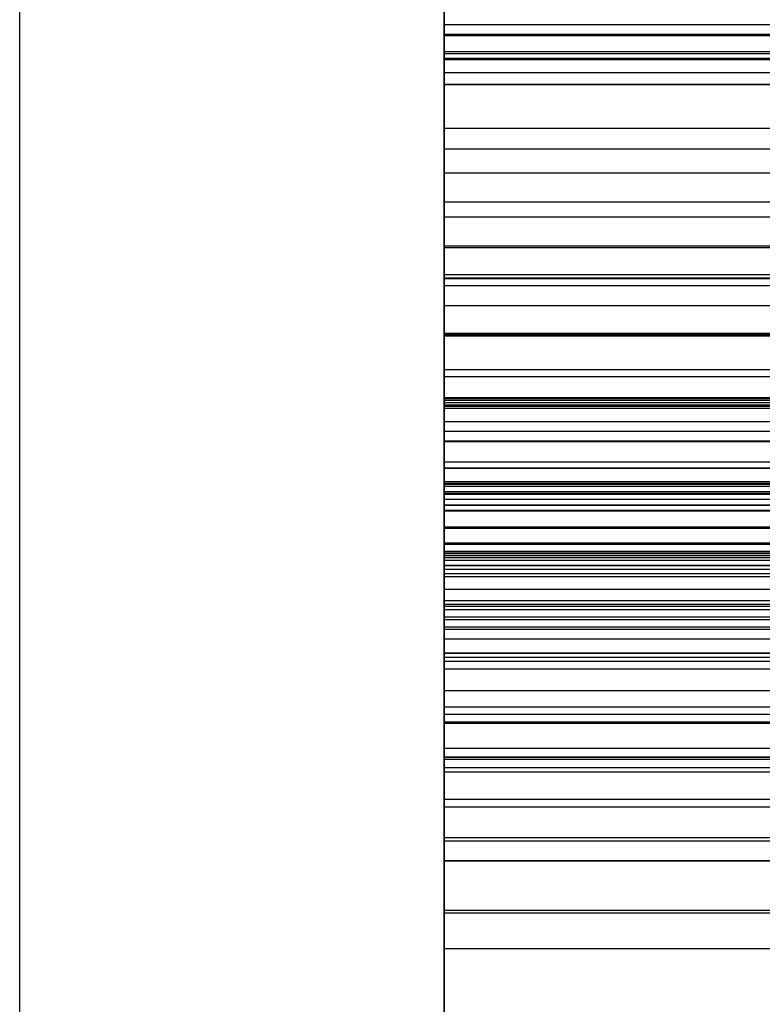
# Model space of a CAD drawing. Header units: millimetres. Extents: x -66 to 114, y 79 to 395.
# Tile 201 of 239: x 95.75 to 95.925, y 154.109 to 154.341. Entities that reach past the tile are written whole.
import ezdxf

# ---------------------------------------------------------------- set-up
doc = ezdxf.new("R2010")
doc.units = ezdxf.units.MM
doc.layers.add('Layer 01', color=18, linetype='Continuous', true_color=0x000000)

msp = doc.modelspace()

# ---------------------------------------------------------------- linework, layer by layer
at = {"layer": 'Layer 01'}
for p, q in [((96.09999, 154.33142, -20.7472), (95.84999, 154.33142, -20.7472)), ((95.84999, 154.16686, -15.96176), (96.09999, 154.16686, -15.96176)), ((96.09999, 154.16686, -16.39052), (95.84999, 154.16686, -16.39052)), ((95.84999, 154.16685, -17.09043), (96.09999, 154.16685, -17.09043)), ((95.84999, 154.16685, -17.51919), (96.09999, 154.16685, -17.51919)), ((95.84999, 154.16685, -16.48016), (96.09999, 154.16685, -16.48016)), ((96.09999, 154.16685, -16.90892), (95.84999, 154.16685, -16.90892)), ((95.84999, 154.16685, -20.15896), (96.09999, 154.16685, -20.15896)), ((96.09999, 154.16685, -20.58772), (95.84999, 154.16685, -20.58772)), ((95.84999, 154.16685, -19.54869), (96.09999, 154.16685, -19.54869)), ((96.09999, 154.16685, -19.89155), (95.84999, 154.16685, -19.89155)), ((95.84999, 154.16685, -18.7599), (96.09999, 154.16685, -18.7599)), ((96.09999, 154.16685, -19.4486), (95.84999, 154.16685, -19.4486)), ((95.84999, 154.16685, -15.3515), (96.09999, 154.16685, -15.3515)), ((96.09999, 154.16685, -15.69436), (95.84999, 154.16685, -15.69436)), ((95.84999, 154.16638, -18.41704), (96.09999, 154.16638, -18.41704)), ((96.09999, 154.14241, -16.17614), (95.84999, 154.14241, -16.17614)), ((96.09999, 154.1424, -17.30481), (95.84999, 154.1424, -17.30481)), ((96.09999, 154.1424, -16.69454), (95.84999, 154.1424, -16.69454)), ((96.09999, 154.1424, -20.37334), (95.84999, 154.1424, -20.37334)), ((96.09999, 154.1424, -19.72012), (95.84999, 154.1424, -19.72012)), ((96.09999, 154.1424, -18.58847), (95.84999, 154.1424, -18.58847)), ((96.09999, 154.1424, -19.32386), (95.84999, 154.1424, -19.32386)), ((96.09999, 154.1424, -15.52293), (95.84999, 154.1424, -15.52293)), ((95.84999, 154.1424, -18.55), (95.84999, 152.28333, -18.55)), ((96.09999, 154.12172, -17.67605), (95.84999, 154.12172, -17.67605)), ((96.09999, 154.12172, -20.78125), (95.84999, 154.12172, -20.78125))]:
    msp.add_line(p, q, dxfattribs=at)
at = {"layer": 'Layer 01', "extrusion": (1, -2.43413e-32, -3.85395e-17)}
msp.add_arc((144.97333, -18.55, 95.74999), 11.25, 180, 360, dxfattribs=at)
at = {"layer": 'Layer 01', "extrusion": (-1, 2.43413e-32, 3.85395e-17)}
msp.add_arc((-144.97333, -18.55, -95.74999), 11.25, 0, 180, dxfattribs=at)
at = {"layer": 'Layer 01', "extrusion": (-1, -6.37258e-16, 3.85395e-17)}
msp.add_arc((-144.97333, -18.55, -95.84999), 11.15, 180, 0, dxfattribs=at)
at = {"layer": 'Layer 01', "extrusion": (-1, 6.37258e-16, 3.85395e-17)}
msp.add_arc((-144.97333, -18.55, -95.84999), 11.15, 0, 180, dxfattribs=at)
at = {"layer": 'Layer 01'}
for points in [[(95.84999, 155.18434, -19.31489), (95.84999, 154.74095, -19.31489), (95.84999, 154.29757, -19.31489)], [(95.84999, 154.1424, -19.19911), (95.84999, 154.60695, -18.91265), (95.84999, 155.07149, -18.62619)], [(95.84999, 154.12172, -17.65962), (95.84999, 154.34176, -17.65327), (95.84999, 154.56181, -17.64692)], [(95.84999, 154.12172, -20.76251), (95.84999, 154.33142, -20.7472), (95.84999, 154.54112, -20.73189)], [(96.09999, 154.33932, -21.18181), (95.97499, 154.33932, -21.18181), (95.84999, 154.33932, -21.18181)], [(96.09999, 154.33703, -16.77767), (95.97499, 154.33703, -16.77767), (95.84999, 154.33703, -16.77767)], [(96.09999, 154.3369, -17.38799), (95.97499, 154.3369, -17.38799), (95.84999, 154.3369, -17.38799)], [(96.09999, 154.33671, -21.32423), (95.97499, 154.33671, -21.32423), (95.84999, 154.33671, -21.32423)], [(96.09999, 154.33293, -18.54838), (95.97499, 154.33293, -18.54838), (95.84999, 154.33293, -18.54838)], [(96.09999, 154.33248, -19.76018), (95.97499, 154.33248, -19.76018), (95.84999, 154.33248, -19.76018)], [(96.09999, 154.33248, -15.56299), (95.97499, 154.33248, -15.56299), (95.84999, 154.33248, -15.56299)], [(96.09999, 154.3311, -16.09331), (95.97499, 154.3311, -16.09331), (95.84999, 154.3311, -16.09331)], [(96.09999, 154.33109, -20.2905), (95.97499, 154.33109, -20.2905), (95.84999, 154.33109, -20.2905)], [(96.09999, 154.32804, -16.61146), (95.97499, 154.32804, -16.61146), (95.84999, 154.32804, -16.61146)], [(96.09999, 154.32528, -17.22055), (95.97499, 154.32528, -17.22055), (95.84999, 154.32528, -17.22055)], [(96.09999, 154.32524, -16.25997), (95.97499, 154.32524, -16.25997), (95.84999, 154.32524, -16.25997)], [(96.09999, 154.32523, -20.45716), (95.97499, 154.32523, -20.45716), (95.84999, 154.32523, -20.45716)], [(96.09999, 154.31495, -18.63085), (95.97499, 154.31495, -18.63085), (95.84999, 154.31495, -18.63085)], [(96.09999, 154.31002, -18.40117), (95.97499, 154.31002, -18.40117), (95.84999, 154.31002, -18.40117)], [(96.09999, 154.30441, -19.68008), (95.97499, 154.30441, -19.68008), (95.84999, 154.30441, -19.68008)], [(96.09999, 154.30441, -15.48288), (95.97499, 154.30441, -15.48288), (95.84999, 154.30441, -15.48288)], [(96.09999, 154.29757, -19.31489), (95.97499, 154.29757, -19.31489), (95.84999, 154.29757, -19.31489)], [(96.09999, 154.29404, -17.81888), (95.97499, 154.29404, -17.81888), (95.84999, 154.29404, -17.81888)], [(96.09999, 154.28716, -16.78432), (95.97499, 154.28716, -16.78432), (95.84999, 154.28716, -16.78432)], [(96.09999, 154.2868, -17.39489), (95.97499, 154.2868, -17.39489), (95.84999, 154.2868, -17.39489)], [(96.09999, 154.28045, -16.08723), (95.97499, 154.28045, -16.08723), (95.84999, 154.28045, -16.08723)], [(96.09999, 154.28044, -20.28443), (95.97499, 154.28044, -20.28443), (95.84999, 154.28044, -20.28443)], [(96.09999, 154.27964, -18.54092), (95.97499, 154.27964, -18.54092), (95.84999, 154.27964, -18.54092)], [(96.09999, 154.2795, -21.15946), (95.97499, 154.2795, -21.15946), (95.84999, 154.2795, -21.15946)], [(96.09999, 154.27788, -16.60501), (95.97499, 154.27788, -16.60501), (95.84999, 154.27788, -16.60501)], [(96.09999, 154.27312, -20.89771), (95.97499, 154.27312, -20.89771), (95.84999, 154.27312, -20.89771)], [(96.09999, 154.26665, -19.33358), (95.97499, 154.26665, -19.33358), (95.84999, 154.26665, -19.33358)], [(96.09999, 154.26634, -20.46695), (95.97499, 154.26634, -20.46695), (95.84999, 154.26634, -20.46695)], [(96.09999, 154.26634, -16.26977), (95.97499, 154.26634, -16.26977), (95.84999, 154.26634, -16.26977)], [(96.09999, 154.26598, -19.77023), (95.97499, 154.26598, -19.77023), (95.84999, 154.26598, -19.77023)], [(96.09999, 154.26598, -15.57303), (95.97499, 154.26598, -15.57303), (95.84999, 154.26598, -15.57303)], [(96.09999, 154.25807, -21.14421), (95.97499, 154.25807, -21.14421), (95.84999, 154.25807, -21.14421)], [(96.09999, 154.25639, -18.17239), (95.97499, 154.25639, -18.17239), (95.84999, 154.25639, -18.17239)], [(96.09999, 154.25147, -18.64677), (95.97499, 154.25147, -18.64677), (95.84999, 154.25147, -18.64677)], [(96.09999, 154.2512, -18.53207), (95.97499, 154.2512, -18.53207), (95.84999, 154.2512, -18.53207)], [(96.09999, 154.25084, -19.66922), (95.97499, 154.25084, -19.66922), (95.84999, 154.25084, -19.66922)], [(96.09999, 154.25084, -15.47202), (95.97499, 154.25084, -15.47202), (95.84999, 154.25084, -15.47202)], [(96.09999, 154.25029, -20.92493), (95.97499, 154.25029, -20.92493), (95.84999, 154.25029, -20.92493)], [(96.09999, 154.24978, -16.7942), (95.97499, 154.24978, -16.7942), (95.84999, 154.24978, -16.7942)], [(96.09999, 154.24941, -17.20276), (95.97499, 154.24941, -17.20276), (95.84999, 154.24941, -17.20276)], [(96.09999, 154.24893, -17.40536), (95.97499, 154.24893, -17.40536), (95.84999, 154.24893, -17.40536)], [(96.09999, 154.24582, -17.87695), (95.97499, 154.24582, -17.87695), (95.84999, 154.24582, -17.87695)], [(96.09999, 154.24352, -16.59469), (95.97499, 154.24352, -16.59469), (95.84999, 154.24352, -16.59469)], [(96.09999, 154.24126, -19.35176), (95.97499, 154.24126, -19.35176), (95.84999, 154.24126, -19.35176)], [(96.09999, 154.24112, -16.07562), (95.97499, 154.24112, -16.07562), (95.84999, 154.24112, -16.07562)], [(96.09999, 154.24111, -20.27282), (95.97499, 154.24111, -20.27282), (95.84999, 154.24111, -20.27282)], [(96.09999, 154.2363, -18.52386), (95.97499, 154.2363, -18.52386), (95.84999, 154.2363, -18.52386)], [(96.09999, 154.23487, -16.28261), (95.97499, 154.23487, -16.28261), (95.84999, 154.23487, -16.28261)], [(96.09999, 154.23486, -20.4798), (95.97499, 154.23486, -20.4798), (95.84999, 154.23486, -20.4798)], [(96.09999, 154.23171, -18.51988), (95.97499, 154.23171, -18.51988), (95.84999, 154.23171, -18.51988)], [(96.09999, 154.2313, -20.48214), (95.97499, 154.2313, -20.48214), (95.84999, 154.2313, -20.48214)], [(96.09999, 154.2313, -16.28495), (95.97499, 154.2313, -16.28495), (95.84999, 154.2313, -16.28495)], [(96.09999, 154.23114, -16.80432), (95.97499, 154.23114, -16.80432), (95.84999, 154.23114, -16.80432)], [(96.09999, 154.2311, -17.41517), (95.97499, 154.2311, -17.41517), (95.84999, 154.2311, -17.41517)], [(96.09999, 154.23057, -20.26673), (95.97499, 154.23057, -20.26673), (95.84999, 154.23057, -20.26673)], [(96.09999, 154.23057, -19.65947), (95.97499, 154.23057, -19.65947), (95.84999, 154.23057, -19.65947)], [(96.09999, 154.23057, -15.46227), (95.97499, 154.23057, -15.46227), (95.84999, 154.23057, -15.46227)], [(96.09999, 154.23057, -16.06953), (95.97499, 154.23057, -16.06953), (95.84999, 154.23057, -16.06953)], [(96.09999, 154.22936, -19.78587), (95.97499, 154.22936, -19.78587), (95.84999, 154.22936, -19.78587)], [(96.09999, 154.22936, -15.58868), (95.97499, 154.22936, -15.58868), (95.84999, 154.22936, -15.58868)], [(96.09999, 154.22892, -18.66205), (95.97499, 154.22892, -18.66205), (95.84999, 154.22892, -18.66205)], [(96.09999, 154.22868, -16.58566), (95.97499, 154.22868, -16.58566), (95.84999, 154.22868, -16.58566)], [(96.09999, 154.22755, -18.51548), (95.97499, 154.22755, -18.51548), (95.84999, 154.22755, -18.51548)], [(96.09999, 154.22619, -17.18646), (95.97499, 154.22619, -17.18646), (95.84999, 154.22619, -17.18646)], [(96.09999, 154.2261, -21.27045), (95.97499, 154.2261, -21.27045), (95.84999, 154.2261, -21.27045)], [(96.09999, 154.22493, -21.10668), (95.97499, 154.22493, -21.10668), (95.84999, 154.22493, -21.10668)], [(96.09999, 154.22481, -20.48661), (95.97499, 154.22481, -20.48661), (95.84999, 154.22481, -20.48661)], [(96.09999, 154.2248, -16.2894), (95.97499, 154.2248, -16.2894), (95.84999, 154.2248, -16.2894)], [(96.09999, 154.22105, -20.49215), (95.97499, 154.22105, -20.49215), (95.84999, 154.22105, -20.49215)], [(96.09999, 154.22105, -16.29494), (95.97499, 154.22105, -16.29494), (95.84999, 154.22105, -16.29494)], [(96.09999, 154.22073, -19.36961), (95.97499, 154.22073, -19.36961), (95.84999, 154.22073, -19.36961)], [(96.09999, 154.21723, -18.09417), (95.97499, 154.21723, -18.09417), (95.84999, 154.21723, -18.09417)], [(96.09999, 154.21691, -19.79757), (95.97499, 154.21691, -19.79757), (95.84999, 154.21691, -19.79757)], [(96.09999, 154.21691, -15.60038), (95.97499, 154.21691, -15.60038), (95.84999, 154.21691, -15.60038)], [(96.09999, 154.21525, -20.98862), (95.97499, 154.21525, -20.98862), (95.84999, 154.21525, -20.98862)], [(96.09999, 154.21489, -19.64379), (95.97499, 154.21489, -19.64379), (95.84999, 154.21489, -19.64379)], [(96.09999, 154.21489, -15.44659), (95.97499, 154.21489, -15.44659), (95.84999, 154.21489, -15.44659)], [(96.09999, 154.2148, -16.3028), (95.97499, 154.2148, -16.3028), (95.84999, 154.2148, -16.3028)], [(96.09999, 154.21479, -20.5), (95.97499, 154.21479, -20.5), (95.84999, 154.21479, -20.5)], [(96.09999, 154.21431, -16.82271), (95.97499, 154.21431, -16.82271), (95.84999, 154.21431, -16.82271)], [(96.09999, 154.21424, -17.43349), (95.97499, 154.21424, -17.43349), (95.84999, 154.21424, -17.43349)], [(96.09999, 154.2138, -16.05203), (95.97499, 154.2138, -16.05203), (95.84999, 154.2138, -16.05203)], [(96.09999, 154.21379, -20.24923), (95.97499, 154.21379, -20.24923), (95.84999, 154.21379, -20.24923)], [(96.09999, 154.21318, -17.95596), (95.97499, 154.21318, -17.95596), (95.84999, 154.21318, -17.95596)], [(96.09999, 154.21199, -19.37942), (95.97499, 154.21199, -19.37942), (95.84999, 154.21199, -19.37942)], [(96.09999, 154.21191, -18.49117), (95.97499, 154.21191, -18.49117), (95.84999, 154.21191, -18.49117)], [(96.09999, 154.21108, -16.56393), (95.97499, 154.21108, -16.56393), (95.84999, 154.21108, -16.56393)], [(96.09999, 154.21001, -17.16348), (95.97499, 154.21001, -17.16348), (95.84999, 154.21001, -17.16348)], [(96.09999, 154.20928, -21.06788), (95.97499, 154.20928, -21.06788), (95.84999, 154.20928, -21.06788)], [(96.09999, 154.20635, -18.01891), (95.97499, 154.20635, -18.01891), (95.84999, 154.20635, -18.01891)], [(96.09999, 154.20635, -21.03963), (95.97499, 154.20635, -21.03963), (95.84999, 154.20635, -21.03963)], [(96.09999, 154.20363, -18.70218), (95.97499, 154.20363, -18.70218), (95.84999, 154.20363, -18.70218)], [(96.09999, 154.20281, -19.8213), (95.97499, 154.20281, -19.8213), (95.84999, 154.20281, -19.8213)], [(96.09999, 154.20281, -15.62411), (95.97499, 154.20281, -15.62411), (95.84999, 154.20281, -15.62411)], [(96.09999, 154.20233, -16.32886), (95.97499, 154.20233, -16.32886), (95.84999, 154.20233, -16.32886)], [(96.09999, 154.20232, -20.52606), (95.97499, 154.20232, -20.52606), (95.84999, 154.20232, -20.52606)], [(96.09999, 154.20158, -16.84959), (95.97499, 154.20158, -16.84959), (95.84999, 154.20158, -16.84959)], [(96.09999, 154.20152, -17.46027), (95.97499, 154.20152, -17.46027), (95.84999, 154.20152, -17.46027)], [(96.09999, 154.20151, -19.61495), (95.97499, 154.20151, -19.61495), (95.84999, 154.20151, -19.61495)], [(96.09999, 154.20151, -15.41776), (95.97499, 154.20151, -15.41776), (95.84999, 154.20151, -15.41776)], [(96.09999, 154.19979, -20.21834), (95.97499, 154.19979, -20.21834), (95.84999, 154.19979, -20.21834)], [(96.09999, 154.19979, -16.02114), (95.97499, 154.19979, -16.02114), (95.84999, 154.19979, -16.02114)], [(96.09999, 154.19921, -18.45884), (95.97499, 154.19921, -18.45884), (95.84999, 154.19921, -18.45884)], [(96.09999, 154.19749, -19.40701), (95.97499, 154.19749, -19.40701), (95.84999, 154.19749, -19.40701)], [(96.09999, 154.1969, -16.5245), (95.97499, 154.1969, -16.5245), (95.84999, 154.1969, -16.5245)], [(96.09999, 154.19464, -17.11526), (95.97499, 154.19464, -17.11526), (95.84999, 154.19464, -17.11526)], [(95.84999, 154.19131, -15.96176), (95.97499, 154.19131, -15.96176), (96.09999, 154.19131, -15.96176)], [(95.84999, 154.14241, -15.96176), (95.84999, 154.16686, -15.96176), (95.84999, 154.19131, -15.96176)], [(95.84999, 154.19131, -16.39052), (95.84999, 154.16686, -16.39052), (95.84999, 154.14241, -16.39052)], [(96.09999, 154.19131, -16.39052), (95.97499, 154.19131, -16.39052), (95.84999, 154.19131, -16.39052)], [(95.84999, 154.1913, -17.09043), (95.97499, 154.1913, -17.09043), (96.09999, 154.1913, -17.09043)], [(95.84999, 154.1424, -17.09043), (95.84999, 154.16685, -17.09043), (95.84999, 154.1913, -17.09043)], [(95.84999, 154.1913, -17.51919), (95.84999, 154.16685, -17.51919), (95.84999, 154.1424, -17.51919)], [(96.09999, 154.1913, -17.51919), (95.97499, 154.1913, -17.51919), (95.84999, 154.1913, -17.51919)], [(96.09999, 154.1913, -16.48016), (95.97499, 154.1913, -16.48016), (95.84999, 154.1913, -16.48016)], [(95.84999, 154.1424, -16.48016), (95.84999, 154.16685, -16.48016), (95.84999, 154.1913, -16.48016)], [(95.84999, 154.1913, -16.90892), (95.84999, 154.16685, -16.90892), (95.84999, 154.1424, -16.90892)], [(96.09999, 154.1913, -16.90892), (95.97499, 154.1913, -16.90892), (95.84999, 154.1913, -16.90892)], [(96.09999, 154.1913, -20.15896), (95.97499, 154.1913, -20.15896), (95.84999, 154.1913, -20.15896)], [(95.84999, 154.1424, -20.15896), (95.84999, 154.16685, -20.15896), (95.84999, 154.1913, -20.15896)], [(95.84999, 154.1913, -20.58772), (95.84999, 154.16685, -20.58772), (95.84999, 154.1424, -20.58772)], [(96.09999, 154.1913, -20.58772), (95.97499, 154.1913, -20.58772), (95.84999, 154.1913, -20.58772)], [(96.09999, 154.1913, -19.54869), (95.97499, 154.1913, -19.54869), (95.84999, 154.1913, -19.54869)], [(95.84999, 154.1424, -19.54869), (95.84999, 154.16685, -19.54869), (95.84999, 154.1913, -19.54869)], [(95.84999, 154.1913, -19.89155), (95.84999, 154.16685, -19.89155), (95.84999, 154.1424, -19.89155)], [(96.09999, 154.1913, -19.89155), (95.97499, 154.1913, -19.89155), (95.84999, 154.1913, -19.89155)], [(96.09999, 154.1913, -17.7627), (95.97499, 154.1913, -17.7627), (95.84999, 154.1913, -17.7627)], [(95.84999, 154.1913, -18.7599), (95.84999, 154.16685, -18.7599), (95.84999, 154.1424, -18.7599)], [(96.09999, 154.1913, -18.7599), (95.97499, 154.1913, -18.7599), (95.84999, 154.1913, -18.7599)], [(95.84999, 154.1913, -19.4486), (95.84999, 154.16685, -19.4486), (95.84999, 154.1424, -19.4486)], [(96.09999, 154.1913, -19.4486), (95.97499, 154.1913, -19.4486), (95.84999, 154.1913, -19.4486)], [(96.09999, 154.1913, -15.3515), (95.97499, 154.1913, -15.3515), (95.84999, 154.1913, -15.3515)], [(95.84999, 154.1424, -15.3515), (95.84999, 154.16685, -15.3515), (95.84999, 154.1913, -15.3515)], [(95.84999, 154.1913, -15.69436), (95.84999, 154.16685, -15.69436), (95.84999, 154.1424, -15.69436)], [(96.09999, 154.1913, -15.69436), (95.97499, 154.1913, -15.69436), (95.84999, 154.1913, -15.69436)], [(96.09999, 154.19035, -18.41704), (95.97499, 154.19035, -18.41704), (95.84999, 154.19035, -18.41704)], [(95.84999, 154.1424, -18.41704), (95.84999, 154.16638, -18.41704), (95.84999, 154.19035, -18.41704)], [(96.09999, 154.18935, -17.75056), (95.97499, 154.18935, -17.75056), (95.84999, 154.18935, -17.75056)], [(96.09999, 154.18754, -20.85738), (95.97499, 154.18754, -20.85738), (95.84999, 154.18754, -20.85738)], [(96.09999, 154.18244, -20.8412), (95.97499, 154.18244, -20.8412), (95.84999, 154.18244, -20.8412)], [(96.09999, 154.17861, -17.73195), (95.97499, 154.17861, -17.73195), (95.84999, 154.17861, -17.73195)], [(96.09999, 154.17691, -17.81021), (95.97499, 154.17691, -17.81021), (95.84999, 154.17691, -17.81021)], [(96.09999, 154.17509, -20.82838), (95.97499, 154.17509, -20.82838), (95.84999, 154.17509, -20.82838)], [(96.09999, 154.17476, -20.90575), (95.97499, 154.17476, -20.90575), (95.84999, 154.17476, -20.90575)], [(96.09999, 154.16888, -18.23597), (95.97499, 154.16888, -18.23597), (95.84999, 154.16888, -18.23597)], [(96.09999, 154.16432, -20.81998), (95.97499, 154.16432, -20.81998), (95.84999, 154.16432, -20.81998)], [(96.09999, 154.16329, -17.71736), (95.97499, 154.16329, -17.71736), (95.84999, 154.16329, -17.71736)], [(95.84999, 154.15693, -17.85768), (95.97499, 154.15693, -17.85768), (96.09999, 154.15693, -17.85768)], [(96.09999, 154.15503, -20.94714), (95.97499, 154.15503, -20.94714), (95.84999, 154.15503, -20.94714)], [(96.09999, 154.14781, -21.18585), (95.97499, 154.14781, -21.18585), (95.84999, 154.14781, -21.18585)], [(96.09999, 154.14702, -20.81075), (95.97499, 154.14702, -20.81075), (95.84999, 154.14702, -20.81075)], [(96.09999, 154.14241, -15.96176), (95.97499, 154.14241, -15.96176), (95.84999, 154.14241, -15.96176)], [(95.84999, 154.14241, -16.39052), (95.84999, 154.14241, -16.17614), (95.84999, 154.14241, -15.96176)], [(96.09999, 154.14241, -16.39052), (95.97499, 154.14241, -16.39052), (95.84999, 154.14241, -16.39052)], [(96.09999, 154.1424, -17.09043), (95.97499, 154.1424, -17.09043), (95.84999, 154.1424, -17.09043)], [(95.84999, 154.1424, -17.51919), (95.84999, 154.1424, -17.30481), (95.84999, 154.1424, -17.09043)], [(96.09999, 154.1424, -17.51919), (95.97499, 154.1424, -17.51919), (95.84999, 154.1424, -17.51919)], [(96.09999, 154.1424, -16.48016), (95.97499, 154.1424, -16.48016), (95.84999, 154.1424, -16.48016)], [(95.84999, 154.1424, -16.90892), (95.84999, 154.1424, -16.69454), (95.84999, 154.1424, -16.48016)], [(96.09999, 154.1424, -16.90892), (95.97499, 154.1424, -16.90892), (95.84999, 154.1424, -16.90892)], [(96.09999, 154.1424, -20.15896), (95.97499, 154.1424, -20.15896), (95.84999, 154.1424, -20.15896)], [(95.84999, 154.1424, -20.58772), (95.84999, 154.1424, -20.37334), (95.84999, 154.1424, -20.15896)], [(96.09999, 154.1424, -20.58772), (95.97499, 154.1424, -20.58772), (95.84999, 154.1424, -20.58772)], [(96.09999, 154.1424, -19.54869), (95.97499, 154.1424, -19.54869), (95.84999, 154.1424, -19.54869)], [(95.84999, 154.1424, -19.89155), (95.84999, 154.1424, -19.72012), (95.84999, 154.1424, -19.54869)], [(96.09999, 154.1424, -19.89155), (95.97499, 154.1424, -19.89155), (95.84999, 154.1424, -19.89155)], [(95.84999, 154.1424, -18.41704), (95.97499, 154.1424, -18.41704), (96.09999, 154.1424, -18.41704)], [(95.84999, 154.1424, -18.7599), (95.84999, 154.1424, -18.58847), (95.84999, 154.1424, -18.41704)], [(96.09999, 154.1424, -18.7599), (95.97499, 154.1424, -18.7599), (95.84999, 154.1424, -18.7599)], [(96.09999, 154.1424, -19.19911), (95.97499, 154.1424, -19.19911), (95.84999, 154.1424, -19.19911)], [(95.84999, 154.1424, -19.4486), (95.84999, 154.1424, -19.32386), (95.84999, 154.1424, -19.19911)], [(96.09999, 154.1424, -19.4486), (95.97499, 154.1424, -19.4486), (95.84999, 154.1424, -19.4486)], [(96.09999, 154.1424, -15.3515), (95.97499, 154.1424, -15.3515), (95.84999, 154.1424, -15.3515)], [(95.84999, 154.1424, -15.69436), (95.84999, 154.1424, -15.52293), (95.84999, 154.1424, -15.3515)], [(96.09999, 154.1424, -15.69436), (95.97499, 154.1424, -15.69436), (95.84999, 154.1424, -15.69436)], [(96.09999, 154.1307, -17.94199), (95.97499, 154.1307, -17.94199), (95.84999, 154.1307, -17.94199)], [(96.09999, 154.13011, -21.01071), (95.97499, 154.13011, -21.01071), (95.84999, 154.13011, -21.01071)], [(96.09999, 154.12172, -18.03758), (95.97499, 154.12172, -18.03758), (95.84999, 154.12172, -18.03758)], [(96.09999, 154.12172, -17.65962), (95.97499, 154.12172, -17.65962), (95.84999, 154.12172, -17.65962)], [(95.84999, 154.12172, -17.69248), (95.84999, 154.12172, -17.67605), (95.84999, 154.12172, -17.65962)], [(96.09999, 154.12172, -17.69248), (95.97499, 154.12172, -17.69248), (95.84999, 154.12172, -17.69248)], [(96.09999, 154.12172, -20.76251), (95.97499, 154.12172, -20.76251), (95.84999, 154.12172, -20.76251)], [(95.84999, 154.12172, -20.79999), (95.84999, 154.12172, -20.78125), (95.84999, 154.12172, -20.76251)], [(96.09999, 154.12172, -20.79999), (95.97499, 154.12172, -20.79999), (95.84999, 154.12172, -20.79999)], [(96.09999, 154.12172, -21.07549), (95.97499, 154.12172, -21.07549), (95.84999, 154.12172, -21.07549)]]:
    msp.add_open_spline(points, degree=2, dxfattribs=at)
at = {"layer": 'Layer 01', "extrusion": (-1, 0, 0)}
for points, degree in [([(95.84999, 154.80819, -18.55), (95.84999, 154.60131, -18.55), (95.84999, 154.4358, -18.5007), (95.84999, 154.31002, -18.40117)], 3), ([(95.84999, 154.45931, -21.34216), (95.84999, 154.37374, -21.34216), (95.84999, 154.29569, -21.31825), (95.84999, 154.2261, -21.27045)], 3), ([(95.84999, 154.22755, -18.51548), (95.84999, 154.23014, -18.5186), (95.84999, 154.23315, -18.5213), (95.84999, 154.2363, -18.52386)], 3), ([(95.84999, 154.22481, -20.48661), (95.84999, 154.22333, -20.4905), (95.84999, 154.2196, -20.49303), (95.84999, 154.21479, -20.5)], 3), ([(95.84999, 154.2248, -16.2894), (95.84999, 154.22333, -16.29329), (95.84999, 154.2196, -16.29583), (95.84999, 154.2148, -16.3028)], 3), ([(95.84999, 154.18754, -20.85738), (95.84999, 154.18356, -20.83952), (95.84999, 154.17509, -20.82838)], 2)]:
    msp.add_open_spline(points, degree=degree, dxfattribs=at)
at = {"layer": 'Layer 01', "extrusion": (1, 0, 0)}
for points, knots in [([(95.84999, 154.56933, -17.68502), (95.84999, 154.50862, -17.70169), (95.84999, 154.44842, -17.72244), (95.84999, 154.35716, -17.76966), (95.84999, 154.32301, -17.7916), (95.84999, 154.29404, -17.81888)], [-1, -1, -1, -1, -0.387428, -0.387428, 0, 0, 0, 0]), ([(95.84999, 154.54112, -20.76998), (95.84999, 154.48249, -20.78626), (95.84999, 154.4241, -20.80522), (95.84999, 154.33439, -20.84878), (95.84999, 154.29951, -20.86916), (95.84999, 154.27312, -20.89771)], [-1, -1, -1, -1, -0.39118, -0.39118, 0, 0, 0, 0]), ([(95.84999, 154.40101, -19.75784), (95.84999, 154.37814, -19.75784), (95.84999, 154.35525, -19.75844), (95.84999, 154.3101, -19.76189), (95.84999, 154.28763, -19.76453), (95.84999, 154.25312, -19.77362), (95.84999, 154.24005, -19.77802), (95.84999, 154.22936, -19.78587)], [-1, -1, -1, -1, -0.610361, -0.610361, -0.227505, -0.227505, 0, 0, 0, 0]), ([(95.84999, 154.40101, -18.62619), (95.84999, 154.37226, -18.62619), (95.84999, 154.34341, -18.62719), (95.84999, 154.29328, -18.63363), (95.84999, 154.2713, -18.63767), (95.84999, 154.24323, -18.65055), (95.84999, 154.23516, -18.65544), (95.84999, 154.22892, -18.66205)], [-1, -1, -1, -1, -0.518694, -0.518694, -0.152293, -0.152293, 0, 0, 0, 0]), ([(95.84999, 154.40101, -15.56065), (95.84999, 154.37814, -15.56065), (95.84999, 154.35525, -15.56124), (95.84999, 154.3101, -15.5647), (95.84999, 154.28763, -15.56733), (95.84999, 154.25312, -15.57642), (95.84999, 154.24005, -15.58083), (95.84999, 154.22936, -15.58868)], [-1, -1, -1, -1, -0.610361, -0.610361, -0.227505, -0.227505, 0, 0, 0, 0]), ([(95.84999, 154.40031, -16.25682), (95.84999, 154.37526, -16.25688), (95.84999, 154.35017, -16.25765), (95.84999, 154.30541, -16.26181), (95.84999, 154.28552, -16.26451), (95.84999, 154.2554, -16.27276), (95.84999, 154.24446, -16.27659), (95.84999, 154.23487, -16.28261)], [-1, -1, -1, -1, -0.555383, -0.555383, -0.201711, -0.201711, 0, 0, 0, 0]), ([(95.84999, 154.4003, -20.45401), (95.84999, 154.37525, -20.45407), (95.84999, 154.35016, -20.45485), (95.84999, 154.3054, -20.459), (95.84999, 154.28552, -20.4617), (95.84999, 154.2554, -20.46995), (95.84999, 154.24446, -20.47378), (95.84999, 154.23486, -20.4798)], [-1, -1, -1, -1, -0.555383, -0.555383, -0.201711, -0.201711, 0, 0, 0, 0]), ([(95.84999, 154.20635, -18.01891), (95.84999, 154.20635, -18.04427), (95.84999, 154.20991, -18.06993), (95.84999, 154.22569, -18.12214), (95.84999, 154.23936, -18.14883), (95.84999, 154.28362, -18.21008), (95.84999, 154.31985, -18.24142), (95.84999, 154.35846, -18.26712)], [-1, -1, -1, -1, -0.750092, -0.750092, -0.461566, -0.461566, 0, 0, 0, 0]), ([(95.84999, 154.29404, -17.81888), (95.84999, 154.2757, -17.83614), (95.84999, 154.25915, -17.85566), (95.84999, 154.23069, -17.90112), (95.84999, 154.21951, -17.92814), (95.84999, 154.20851, -17.97648), (95.84999, 154.20635, -17.99777), (95.84999, 154.20635, -18.01891)], [-1, -1, -1, -1, -0.663603, -0.663603, -0.281676, -0.281676, 0, 0, 0, 0]), ([(95.84999, 154.27312, -20.89771), (95.84999, 154.26506, -20.90642), (95.84999, 154.25738, -20.91551), (95.84999, 154.23569, -20.94432), (95.84999, 154.22315, -20.96572), (95.84999, 154.20962, -21.00492), (95.84999, 154.20635, -21.02237), (95.84999, 154.20635, -21.03963)], [-1, -1, -1, -1, -0.778918, -0.778918, -0.323997, -0.323997, 0, 0, 0, 0]), ([(95.84999, 154.20635, -21.03963), (95.84999, 154.20635, -21.04912), (95.84999, 154.20729, -21.05866), (95.84999, 154.21223, -21.08154), (95.84999, 154.21763, -21.09482), (95.84999, 154.23368, -21.1209), (95.84999, 154.24528, -21.13349), (95.84999, 154.25807, -21.14421)], [-1, -1, -1, -1, -0.765172, -0.765172, -0.417138, -0.417138, 0, 0, 0, 0]), ([(95.84999, 154.24978, -16.7942), (95.84999, 154.24311, -16.79656), (95.84999, 154.23673, -16.80001), (95.84999, 154.22456, -16.8094), (95.84999, 154.2189, -16.81578), (95.84999, 154.20884, -16.83098), (95.84999, 154.20471, -16.8402), (95.84999, 154.19521, -16.86864), (95.84999, 154.19248, -16.88889), (95.84999, 154.1913, -16.90892)], [-1, -1, -1, -1, -0.844443, -0.844443, -0.661398, -0.661398, -0.443107, -0.443107, 0, 0, 0, 0]), ([(95.84999, 154.1913, -17.09043), (95.84999, 154.19208, -17.09876), (95.84999, 154.19316, -17.10707), (95.84999, 154.19764, -17.13188), (95.84999, 154.20228, -17.14848), (95.84999, 154.2143, -17.1718), (95.84999, 154.21967, -17.17974), (95.84999, 154.23278, -17.19326), (95.84999, 154.24077, -17.19894), (95.84999, 154.24941, -17.20276)], [-1, -1, -1, -1, -0.811076, -0.811076, -0.427764, -0.427764, -0.215222, -0.215222, 0, 0, 0, 0]), ([(95.84999, 154.24893, -17.40536), (95.84999, 154.24256, -17.40771), (95.84999, 154.23647, -17.41104), (95.84999, 154.22451, -17.42022), (95.84999, 154.21883, -17.42657), (95.84999, 154.20877, -17.44172), (95.84999, 154.20465, -17.45091), (95.84999, 154.1952, -17.47919), (95.84999, 154.1925, -17.4993), (95.84999, 154.1913, -17.51919)], [-1, -1, -1, -1, -0.849342, -0.849342, -0.664614, -0.664614, -0.444711, -0.444711, 0, 0, 0, 0]), ([(95.84999, 154.1913, -20.15896), (95.84999, 154.19199, -20.17894), (95.84999, 154.19413, -20.19916), (95.84999, 154.20298, -20.22918), (95.84999, 154.20744, -20.23988), (95.84999, 154.21833, -20.25592), (95.84999, 154.224, -20.26202), (95.84999, 154.23057, -20.26673)], [-1, -1, -1, -1, -0.492079, -0.492079, -0.205013, -0.205013, 0, 0, 0, 0]), ([(95.84999, 154.1913, -19.54869), (95.84999, 154.19238, -19.57101), (95.84999, 154.19486, -19.59361), (95.84999, 154.20466, -19.62506), (95.84999, 154.20887, -19.63507), (95.84999, 154.2191, -19.64987), (95.84999, 154.22438, -19.65544), (95.84999, 154.23057, -19.65947)], [-1, -1, -1, -1, -0.44571, -0.44571, -0.183183, -0.183183, 0, 0, 0, 0]), ([(95.84999, 154.1913, -15.3515), (95.84999, 154.19238, -15.37381), (95.84999, 154.19486, -15.39641), (95.84999, 154.20466, -15.42787), (95.84999, 154.20887, -15.43788), (95.84999, 154.2191, -15.45268), (95.84999, 154.22438, -15.45824), (95.84999, 154.23057, -15.46227)], [-1, -1, -1, -1, -0.445713, -0.445713, -0.183184, -0.183184, 0, 0, 0, 0]), ([(95.84999, 154.19131, -15.96176), (95.84999, 154.192, -15.98174), (95.84999, 154.19413, -16.00196), (95.84999, 154.20299, -16.03198), (95.84999, 154.20744, -16.04268), (95.84999, 154.21834, -16.05872), (95.84999, 154.22401, -16.06482), (95.84999, 154.23057, -16.06953)], [-1, -1, -1, -1, -0.492079, -0.492079, -0.205012, -0.205012, 0, 0, 0, 0]), ([(95.84999, 154.22936, -19.78587), (95.84999, 154.22477, -19.78925), (95.84999, 154.22056, -19.79323), (95.84999, 154.21095, -19.80466), (95.84999, 154.20628, -19.81287), (95.84999, 154.19373, -19.8433), (95.84999, 154.1913, -19.86786), (95.84999, 154.1913, -19.89155)], [-1, -1, -1, -1, -0.854582, -0.854582, -0.617785, -0.617785, 0, 0, 0, 0]), ([(95.84999, 154.22936, -15.58868), (95.84999, 154.22477, -15.59205), (95.84999, 154.22056, -15.59603), (95.84999, 154.21095, -15.60746), (95.84999, 154.20628, -15.61568), (95.84999, 154.19373, -15.64611), (95.84999, 154.1913, -15.67066), (95.84999, 154.1913, -15.69436)], [-1, -1, -1, -1, -0.854582, -0.854582, -0.617785, -0.617785, 0, 0, 0, 0]), ([(95.84999, 154.22892, -18.66205), (95.84999, 154.21807, -18.67354), (95.84999, 154.20952, -18.68749), (95.84999, 154.19631, -18.72043), (95.84999, 154.19265, -18.74027), (95.84999, 154.1913, -18.7599)], [-1, -1, -1, -1, -0.554116, -0.554116, 0, 0, 0, 0]), ([(95.84999, 154.1913, -16.48016), (95.84999, 154.19212, -16.49505), (95.84999, 154.19375, -16.50996), (95.84999, 154.19987, -16.53817), (95.84999, 154.20422, -16.55178), (95.84999, 154.21567, -16.57204), (95.84999, 154.22156, -16.57965), (95.84999, 154.22868, -16.58566)], [-1, -1, -1, -1, -0.610716, -0.610716, -0.244544, -0.244544, 0, 0, 0, 0]), ([(95.84999, 154.22073, -19.36961), (95.84999, 154.21758, -19.37266), (95.84999, 154.21464, -19.37596), (95.84999, 154.20564, -19.38768), (95.84999, 154.20077, -19.39717), (95.84999, 154.19306, -19.42031), (95.84999, 154.1913, -19.43459), (95.84999, 154.1913, -19.4486)], [-1, -1, -1, -1, -0.849063, -0.849063, -0.488163, -0.488163, 0, 0, 0, 0]), ([(95.84999, 154.2148, -16.3028), (95.84999, 154.20945, -16.31082), (95.84999, 154.20543, -16.31976), (95.84999, 154.1956, -16.34864), (95.84999, 154.19273, -16.3697), (95.84999, 154.19131, -16.39052)], [-0.7581291, -0.7581291, -0.7581291, -0.7581291, -0.5193362, -0.5193362, 0, 0, 0, 0]), ([(95.84999, 154.21479, -20.5), (95.84999, 154.20944, -20.50802), (95.84999, 154.20542, -20.51696), (95.84999, 154.19559, -20.54584), (95.84999, 154.19272, -20.5669), (95.84999, 154.1913, -20.58772)], [-0.7581287, -0.7581287, -0.7581287, -0.7581287, -0.5193362, -0.5193362, 0, 0, 0, 0])]:
    msp.add_open_spline(points, degree=3, knots=knots, dxfattribs=at)
for points in [[(95.84999, 154.40101, -17.38548), (95.84999, 154.37731, -17.38548), (95.84999, 154.33446, -17.38726), (95.84999, 154.28485, -17.39428), (95.84999, 154.25956, -17.40141), (95.84999, 154.24893, -17.40536)], [(95.84999, 154.40101, -16.77521), (95.84999, 154.37733, -16.77521), (95.84999, 154.33459, -16.77698), (95.84999, 154.28515, -16.78376), (95.84999, 154.2602, -16.79051), (95.84999, 154.24978, -16.7942)], [(95.84999, 154.31002, -18.40117), (95.84999, 154.18472, -18.30201), (95.84999, 154.12172, -18.181), (95.84999, 154.12172, -18.03758)], [(95.84999, 154.29757, -19.31489), (95.84999, 154.28633, -19.32119), (95.84999, 154.2657, -19.33369), (95.84999, 154.24047, -19.3518), (95.84999, 154.22679, -19.36374), (95.84999, 154.22073, -19.36961)], [(95.84999, 154.23486, -20.4798), (95.84999, 154.22795, -20.48404), (95.84999, 154.23562, -20.47953), (95.84999, 154.22481, -20.48661)], [(95.84999, 154.23487, -16.28261), (95.84999, 154.22795, -16.28684), (95.84999, 154.23562, -16.28235), (95.84999, 154.2248, -16.2894)], [(95.84999, 154.19035, -18.41704), (95.84999, 154.19253, -18.43257), (95.84999, 154.19858, -18.46049), (95.84999, 154.2114, -18.49246), (95.84999, 154.22197, -18.50861), (95.84999, 154.22755, -18.51548)], [(95.84999, 154.2261, -21.27045), (95.84999, 154.15651, -21.22264), (95.84999, 154.12172, -21.15765), (95.84999, 154.12172, -21.07549)], [(95.84999, 154.17509, -20.82838), (95.84999, 154.17226, -20.82548), (95.84999, 154.16547, -20.82018), (95.84999, 154.14841, -20.81102), (95.84999, 154.13148, -20.80382), (95.84999, 154.12172, -20.79999)], [(95.84999, 154.12172, -18.03758), (95.84999, 154.12172, -17.97036), (95.84999, 154.13394, -17.90985), (95.84999, 154.15693, -17.85768)], [(95.84999, 154.12172, -21.07549), (95.84999, 154.12172, -21.03216), (95.84999, 154.133, -20.98884), (95.84999, 154.15503, -20.94714)]]:
    msp.add_open_spline(points, degree=3, dxfattribs=at)
at = {"layer": 'Layer 01', "extrusion": (-1, 0, 0)}
for points, knots in [([(95.84999, 154.22868, -16.58566), (95.84999, 154.23311, -16.5894), (95.84999, 154.23825, -16.5923), (95.84999, 154.25441, -16.59963), (95.84999, 154.26615, -16.60266), (95.84999, 154.2944, -16.60831), (95.84999, 154.31123, -16.61018), (95.84999, 154.3523, -16.61331), (95.84999, 154.37667, -16.61387), (95.84999, 154.40101, -16.61387)], [-1, -1, -1, -1, -0.901738, -0.901738, -0.698593, -0.698593, -0.41261, -0.41261, 0, 0, 0, 0]), ([(95.84999, 154.24941, -17.20276), (95.84999, 154.27314, -17.21326), (95.84999, 154.29941, -17.21774), (95.84999, 154.35035, -17.22328), (95.84999, 154.37571, -17.22414), (95.84999, 154.40101, -17.22414)], [-1, -1, -1, -1, -0.49218, -0.49218, 0, 0, 0, 0]), ([(95.84999, 154.23057, -20.26673), (95.84999, 154.23387, -20.26911), (95.84999, 154.23745, -20.2711), (95.84999, 154.25348, -20.27865), (95.84999, 154.267, -20.28192), (95.84999, 154.29714, -20.28754), (95.84999, 154.31412, -20.2893), (95.84999, 154.35435, -20.29215), (95.84999, 154.37769, -20.29267), (95.84999, 154.40101, -20.29267)], [-1, -1, -1, -1, -0.930313, -0.930313, -0.694419, -0.694419, -0.401421, -0.401421, 0, 0, 0, 0]), ([(95.84999, 154.2363, -18.52386), (95.84999, 154.2394, -18.52647), (95.84999, 154.24511, -18.52943), (95.84999, 154.26031, -18.53601), (95.84999, 154.26995, -18.53875), (95.84999, 154.29714, -18.54485), (95.84999, 154.31505, -18.54696), (95.84999, 154.35556, -18.55017), (95.84999, 154.3783, -18.55075), (95.84999, 154.40101, -18.55075)], [-0.9512095, -0.9512095, -0.9512095, -0.9512095, -0.8407238, -0.8407238, -0.6755488, -0.6755488, -0.3773131, -0.3773131, 0, 0, 0, 0]), ([(95.84999, 154.23057, -16.06953), (95.84999, 154.23388, -16.07191), (95.84999, 154.23746, -16.0739), (95.84999, 154.25349, -16.08146), (95.84999, 154.267, -16.08473), (95.84999, 154.29715, -16.09034), (95.84999, 154.31413, -16.09211), (95.84999, 154.35435, -16.09495), (95.84999, 154.3777, -16.09547), (95.84999, 154.40101, -16.09547)], [-1, -1, -1, -1, -0.930312, -0.930312, -0.694419, -0.694419, -0.401421, -0.401421, 0, 0, 0, 0]), ([(95.84999, 154.25807, -21.14421), (95.84999, 154.26481, -21.14986), (95.84999, 154.27202, -21.15499), (95.84999, 154.29779, -21.1704), (95.84999, 154.31839, -21.17777), (95.84999, 154.35459, -21.18476), (95.84999, 154.37032, -21.18604), (95.84999, 154.38596, -21.18604)], [-1, -1, -1, -1, -0.808914, -0.808914, -0.341329, -0.341329, 0, 0, 0, 0]), ([(95.84999, 154.23057, -19.65947), (95.84999, 154.23686, -19.66356), (95.84999, 154.24379, -19.6667), (95.84999, 154.268, -19.67535), (95.84999, 154.28627, -19.67827), (95.84999, 154.32179, -19.68181), (95.84999, 154.33932, -19.6824), (95.84999, 154.35681, -19.6824)], [-1, -1, -1, -1, -0.826711, -0.826711, -0.404421, -0.404421, 0, 0, 0, 0]), ([(95.84999, 154.23057, -15.46227), (95.84999, 154.23686, -15.46637), (95.84999, 154.24379, -15.46951), (95.84999, 154.268, -15.47816), (95.84999, 154.28627, -15.48107), (95.84999, 154.32179, -15.48461), (95.84999, 154.33932, -15.4852), (95.84999, 154.35681, -15.4852)], [-1, -1, -1, -1, -0.826704, -0.826704, -0.404418, -0.404418, 0, 0, 0, 0]), ([(95.84999, 154.1913, -17.7627), (95.84999, 154.1913, -17.75859), (95.84999, 154.19061, -17.75444), (95.84999, 154.18714, -17.74374), (95.84999, 154.18321, -17.73745), (95.84999, 154.17409, -17.72655), (95.84999, 154.16882, -17.72173), (95.84999, 154.1506, -17.70736), (95.84999, 154.13629, -17.69943), (95.84999, 154.12172, -17.69248)], [-1, -1, -1, -1, -0.881434, -0.881434, -0.67307, -0.67307, -0.468683, -0.468683, 0, 0, 0, 0]), ([(95.84999, 154.15693, -17.85768), (95.84999, 154.16385, -17.84196), (95.84999, 154.17063, -17.82617), (95.84999, 154.18298, -17.7948), (95.84999, 154.1913, -17.77924), (95.84999, 154.1913, -17.7627)], [-1, -1, -1, -1, -0.491334, -0.491334, 0, 0, 0, 0]), ([(95.84999, 154.15503, -20.94714), (95.84999, 154.16218, -20.93361), (95.84999, 154.16894, -20.91984), (95.84999, 154.18114, -20.8903), (95.84999, 154.18754, -20.87403), (95.84999, 154.18754, -20.85738)], [-1, -1, -1, -1, -0.52301, -0.52301, 0, 0, 0, 0])]:
    msp.add_open_spline(points, degree=3, knots=knots, dxfattribs=at)

doc.saveas('drawing.dxf')
